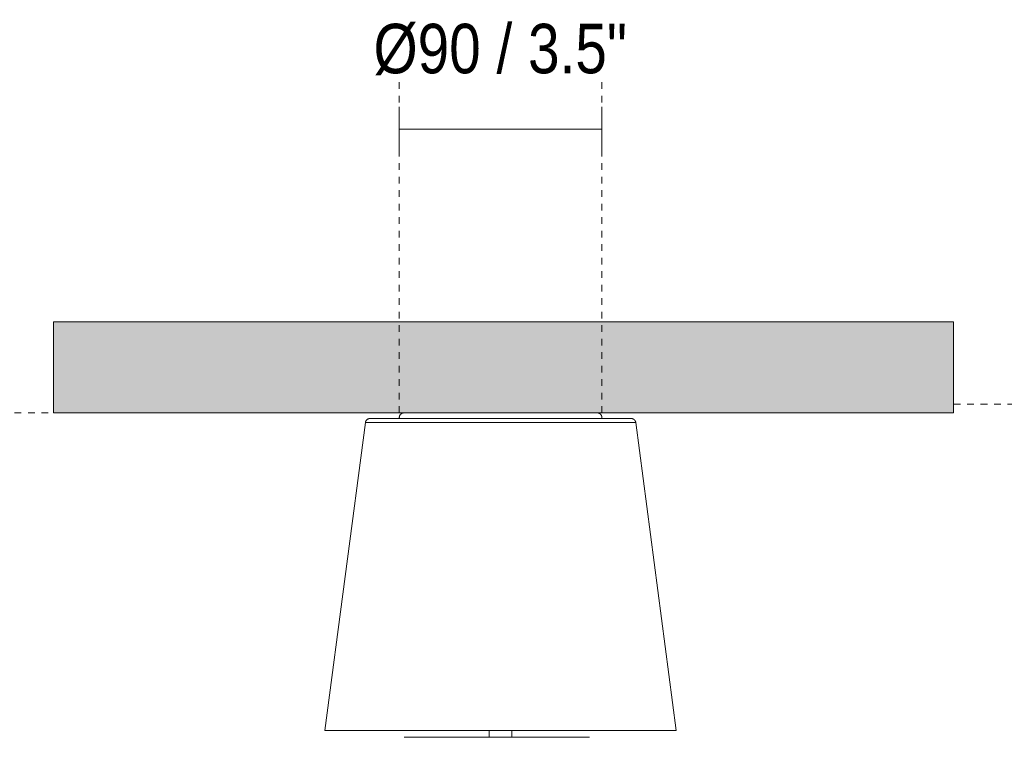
# Model space of a CAD drawing. Header units: millimetres. Extents: x 5911 to 10519, y 1372 to 7072.
# Tile 4 of 11: x 6380 to 6817, y 1856 to 2175. Entities that reach past the tile are written whole.
import ezdxf

# ---------------------------------------------------------------- set-up
doc = ezdxf.new("R2010")
doc.units = ezdxf.units.MM
doc.linetypes.add('Dash', pattern=[6, 3, -3])
for name, color, linetype, lineweight in [('Aparatos eléctricos', 7, 'Continuous', 9), ('Cotas', 7, 'Continuous', 9), ('Cotas-10', 7, 'Continuous', 9), ('Techos', 7, 'Continuous', 9)]:
    doc.layers.add(name, color=color, linetype=linetype, lineweight=lineweight)
doc.layers.add('Lighthing Fixture Dim Grey Dash', color=7, linetype='Dash', lineweight=9, true_color=0xd2d2d2)
doc.styles.add('Arial Narrow', font='ARIALN.TTF', dxfattribs={"height": 22})
doc.dimstyles.new('FARO_-_2_2mm_Arial_Narrow_mm_Inch_Left', dxfattribs={"dimscale": 304.8, "dimtxt": 22.515481, "dimasz": 0, "dimexe": 0.032808, "dimexo": 0.0625, "dimgap": 0.016404, "dimtad": 1, "dimdec": 0, "dimzin": 0, "dimdsep": 46, "dimtxsty": 'Arial Narrow', "dimblk1": 'NONE', "dimblk2": 'NONE', "dimsah": 1, "dimcen": 0.09, "dimadec": 0, "dimazin": 0, "dimtfac": 1, "dimtdec": 4, "dimtix": 1, "dimtmove": 2, "dimatfit": 3, "dimfxl": 0.032808, "dimfxlon": 1, "dimtvp": 1, "dimtolj": 1, "dimtzin": 0, "dimarcsym": 2})

# ---------------------------------------------------------------- blocks, each defined once
blk = doc.blocks.new('34315 - 33832-1TW MINI PUNT TUB S LED White fan with DC motor-692812-Alzado_PDF')
at = {"layer": 'Aparatos eléctricos'}
for p, q in [((6533.52, 1995.76), (6515.51, 1858.8)), ((6533.52, 1995.76), (6653.69, 1995.76)), ((6535.43, 1997.5), (6646.02, 1997.5)), ((6646.11, 1997.5), (6651.78, 1997.5)), ((6671.7, 1858.8), (6653.69, 1995.76)), ((6515.51, 1858.8), (6671.7, 1858.8)), ((6588.61, 1858.8), (6588.61, 1855.8)), ((6598.61, 1855.8), (6598.61, 1858.8))]:
    blk.add_line(p, q, dxfattribs=at)
at = {"layer": 'Aparatos eléctricos', "flags": 128}
for points in [[(6548.67, 1997.5), (6548.66, 1997.58), (6548.64, 1997.66), (6548.63, 1997.73), (6548.62, 1997.81), (6548.61, 1997.89), (6548.61, 1997.97), (6548.61, 1998.05), (6548.61, 1998.13), (6548.62, 1998.21), (6548.63, 1998.29), (6548.64, 1998.37), (6548.66, 1998.45), (6548.68, 1998.52), (6548.7, 1998.6), (6548.72, 1998.68), (6548.75, 1998.75), (6548.78, 1998.82), (6548.82, 1998.9), (6548.85, 1998.97), (6548.89, 1999.04), (6548.94, 1999.1), (6548.98, 1999.17), (6549.03, 1999.23), (6549.08, 1999.29), (6549.13, 1999.35), (6549.19, 1999.41), (6549.24, 1999.47), (6549.3, 1999.52), (6549.36, 1999.57), (6549.43, 1999.62), (6549.49, 1999.66), (6549.56, 1999.71), (6549.63, 1999.75), (6549.7, 1999.78), (6549.77, 1999.82), (6549.84, 1999.85), (6549.92, 1999.88), (6549.99, 1999.91), (6550.07, 1999.93), (6550.15, 1999.95), (6550.23, 1999.96), (6550.3, 1999.98), (6550.38, 1999.99), (6550.46, 2000), (6550.54, 2000), (6550.6, 2000)], [(6636.62, 2000), (6636.7, 2000), (6636.78, 1999.99), (6636.86, 1999.99), (6636.93, 1999.97), (6637.01, 1999.96), (6637.09, 1999.94), (6637.17, 1999.92), (6637.24, 1999.9), (6637.32, 1999.87), (6637.39, 1999.84), (6637.47, 1999.81), (6637.54, 1999.77), (6637.61, 1999.74), (6637.67, 1999.7), (6637.74, 1999.65), (6637.81, 1999.61), (6637.87, 1999.56), (6637.93, 1999.51), (6637.99, 1999.45), (6638.05, 1999.4), (6638.1, 1999.34), (6638.15, 1999.28), (6638.2, 1999.22), (6638.25, 1999.15), (6638.29, 1999.08), (6638.33, 1999.02), (6638.37, 1998.95), (6638.41, 1998.88), (6638.44, 1998.8), (6638.47, 1998.73), (6638.5, 1998.66), (6638.52, 1998.58), (6638.55, 1998.5), (6638.56, 1998.43), (6638.58, 1998.35), (6638.59, 1998.27), (6638.6, 1998.19), (6638.61, 1998.11), (6638.61, 1998.03), (6638.61, 1997.95), (6638.6, 1997.87), (6638.6, 1997.79), (6638.59, 1997.71), (6638.57, 1997.63), (6638.56, 1997.56), (6638.54, 1997.5)], [(6533.52, 1995.76), (6533.54, 1995.84), (6533.56, 1995.92), (6533.58, 1996), (6533.6, 1996.08), (6533.63, 1996.16), (6533.66, 1996.23), (6533.69, 1996.31), (6533.73, 1996.38), (6533.76, 1996.45), (6533.81, 1996.53), (6533.85, 1996.59), (6533.9, 1996.66), (6533.95, 1996.73), (6534, 1996.79), (6534.05, 1996.85), (6534.11, 1996.91), (6534.17, 1996.97), (6534.23, 1997.02), (6534.3, 1997.07), (6534.36, 1997.12), (6534.43, 1997.17), (6534.5, 1997.21), (6534.57, 1997.25), (6534.64, 1997.29), (6534.72, 1997.33), (6534.79, 1997.36), (6534.87, 1997.39), (6534.95, 1997.41), (6535.03, 1997.43), (6535.11, 1997.45), (6535.19, 1997.47), (6535.27, 1997.48), (6535.35, 1997.49), (6535.43, 1997.5), (6535.43, 1997.5)], [(6651.78, 1997.5), (6651.86, 1997.49), (6651.95, 1997.48), (6652.03, 1997.47), (6652.11, 1997.45), (6652.19, 1997.44), (6652.27, 1997.41), (6652.34, 1997.39), (6652.42, 1997.36), (6652.5, 1997.33), (6652.57, 1997.29), (6652.64, 1997.25), (6652.72, 1997.21), (6652.78, 1997.17), (6652.85, 1997.12), (6652.92, 1997.07), (6652.98, 1997.02), (6653.04, 1996.97), (6653.1, 1996.91), (6653.16, 1996.85), (6653.22, 1996.79), (6653.27, 1996.73), (6653.32, 1996.66), (6653.37, 1996.6), (6653.41, 1996.53), (6653.45, 1996.46), (6653.49, 1996.38), (6653.53, 1996.31), (6653.56, 1996.24), (6653.59, 1996.16), (6653.62, 1996.08), (6653.64, 1996), (6653.66, 1995.92), (6653.68, 1995.84), (6653.69, 1995.76), (6653.69, 1995.76)], [(6633.16, 1855.8), (6630.5, 1855.8), (6627.77, 1855.8), (6624.98, 1855.8), (6622.14, 1855.8), (6619.26, 1855.8), (6616.33, 1855.8), (6613.36, 1855.8), (6610.36, 1855.8), (6607.33, 1855.8), (6604.27, 1855.8), (6601.2, 1855.8), (6598.11, 1855.8), (6595.01, 1855.8), (6591.91, 1855.8), (6588.81, 1855.8), (6585.71, 1855.8), (6582.62, 1855.8), (6579.55, 1855.8), (6576.5, 1855.8), (6573.48, 1855.8), (6570.48, 1855.8), (6567.52, 1855.8), (6564.6, 1855.8), (6561.72, 1855.8), (6558.89, 1855.8), (6556.12, 1855.8), (6553.4, 1855.8), (6550.74, 1855.8)]]:
    blk.add_lwpolyline(points, dxfattribs=at)
blk = doc.blocks.new('DIMBLOCK1-Alzado_PDF')
at = {"layer": 'Cotas-10', "color": 251, "true_color": 0x5b5b5b}
for p, q in [((6548.6, 2126.07), (6548.6, 2136.07)), ((6638.65, 2126.07), (6638.65, 2136.07)), ((6548.6, 2126.07), (6638.65, 2126.07)), ((6548.6, 2126.07), (6548.6, 2116.07)), ((6638.65, 2126.07), (6638.65, 2116.07))]:
    blk.add_line(p, q, dxfattribs=at)
at = {"layer": 'Cotas-10', "color": 0, "insert": (6537.15, 2172.97), "char_height": 22, "width": 135.5218, "attachment_point": 1, "line_spacing_factor": 0.974696, "style": 'Arial Narrow'}
blk.add_mtext('Ø90 / 3.5"', dxfattribs=at)
blk = doc.blocks.new('_None')

msp = doc.modelspace()

# ---------------------------------------------------------------- hatches: boundary and pattern name
at = {"layer": 'Techos', "true_color": 0xe8e8e8}
msp.add_hatch(color=254, dxfattribs=at).paths.add_polyline_path([(6590.85, 2000), (6794.95, 2000), (6794.95, 2040.5), (6394.95, 2040.5), (6394.95, 2000), (6583.95, 2000)])

# ---------------------------------------------------------------- linework, layer by layer
at = {"layer": 'Lighthing Fixture Dim Grey Dash'}
for p, q in [((6548.6, 2000), (6548.6, 2149.39)), ((6638.65, 2000), (6638.65, 2149.39)), ((6488.61, 2000), (6032.86, 2000)), ((6794.95, 2003.96), (7133.52, 2003.96))]:
    msp.add_line(p, q, dxfattribs=at)
at = {"layer": 'Techos'}
for p, q in [((6394.95, 2040.5), (6794.95, 2040.5)), ((6394.95, 2000), (6394.95, 2040.5)), ((6794.95, 2040.5), (6794.95, 2000)), ((6794.95, 2000), (6394.95, 2000))]:
    msp.add_line(p, q, dxfattribs=at)

# ---------------------------------------------------------------- block references
at = {"layer": 'Aparatos eléctricos'}
msp.add_blockref('34315 - 33832-1TW MINI PUNT TUB S LED White fan with DC motor-692812-Alzado_PDF', (0, 0), dxfattribs=at)

# ---------------------------------------------------------------- dimensions: what is measured, and where the dimension line sits
at = {"layer": 'Cotas', "color": 251, "true_color": 0x5b5b5b}
dim = msp.add_linear_dim(base=(6638.65, 2126.07), p1=(6548.6, 2116.07), p2=(6638.65, 2116.07), text='Ø<>', dimstyle='FARO_-_2_2mm_Arial_Narrow_mm_Inch_Left', override={"dimpost": '<>', "dimfxl": 90.051577}, dxfattribs=at)
dim.commit()
dim.dimension.update_dxf_attribs({"geometry": 'DIMBLOCK1-Alzado_PDF', "text_midpoint": (6604.92, 2158.31), "dimtype": 160})

doc.saveas('drawing.dxf')
